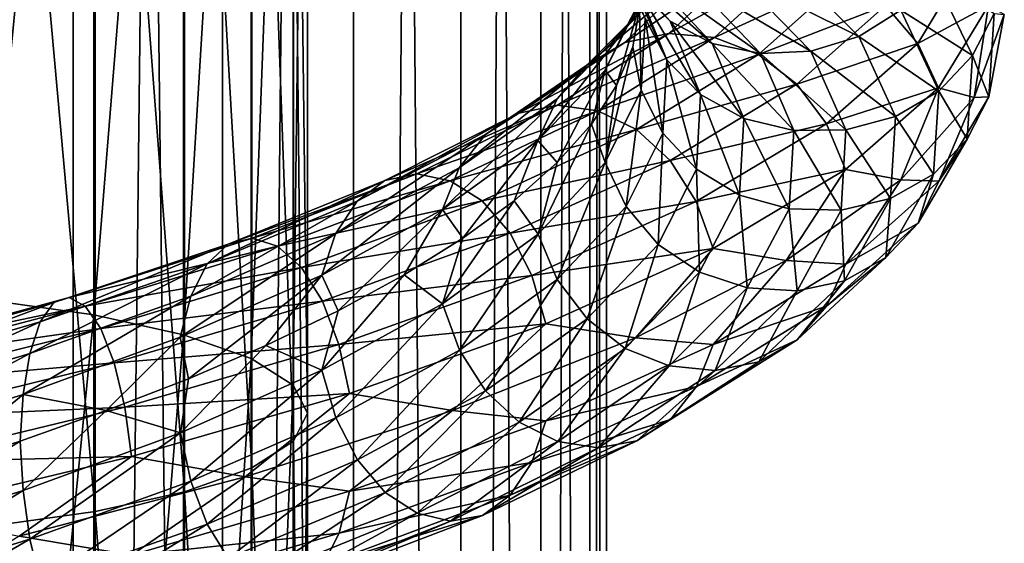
# Model space of a CAD drawing. Header units: metres. Extents: x -40 to 117, y -433 to 89.
# Tile 162 of 256: x 4 to 19, y -240 to -232. Entities that reach past the tile are written whole.
import ezdxf

# ---------------------------------------------------------------- set-up
doc = ezdxf.new("R2010")
doc.units = ezdxf.units.M
doc.layers.add('solid_506114_24501146', color=7, linetype='CONTINUOUS')
doc.layers.add('solid_506114_24501146_02', color=7, linetype='CONTINUOUS')

msp = doc.modelspace()

# ---------------------------------------------------------------- linework, layer by layer
at = {"layer": 'solid_506114_24501146'}
for points in [[(4.974885, -315.52356, 286.359222), (4.974885, -120.728577, 252.011612), (2.536174, -120.600121, 252.740158)], [(2.536174, -315.395081, 287.087769), (4.974885, -315.52356, 286.359222), (2.536174, -120.600121, 252.740158)], [(7.222413, -315.732147, 285.176147), (7.222413, -120.937187, 250.828537), (4.974885, -120.728577, 252.011612)], [(4.974885, -315.52356, 286.359222), (7.222413, -315.732147, 285.176147), (4.974885, -120.728577, 252.011612)], [(9.192389, -316.012909, 283.583984), (9.192389, -121.217926, 249.236389), (7.222413, -120.937187, 250.828537)], [(7.222413, -315.732147, 285.176147), (9.192389, -316.012909, 283.583984), (7.222413, -120.937187, 250.828537)], [(4.974885, -319.694733, 262.703278), (4.974885, -124.899757, 228.355682), (7.222413, -124.691147, 229.538757)], [(7.222413, -319.486115, 263.886383), (4.974885, -319.694733, 262.703278), (7.222413, -124.691147, 229.538757)], [(2.536174, -319.823181, 261.974762), (2.536174, -125.028221, 227.627151), (4.974885, -124.899757, 228.355682)], [(4.974885, -319.694733, 262.703278), (2.536174, -319.823181, 261.974762), (4.974885, -124.899757, 228.355682)], [(5.284738, -219.913803, 983.31427), (3.669097, -236.533478, 979.831055), (3.669097, -219.778183, 982.313049)], [(5.284738, -219.913803, 983.31427), (5.284738, -236.758316, 980.816162), (3.669097, -236.533478, 979.831055)], [(6.634851, -220.09436, 984.647156), (5.284738, -236.758316, 980.816162), (5.284738, -219.913803, 983.31427)], [(6.634851, -220.09436, 984.647156), (6.634851, -237.057632, 982.127502), (5.284738, -236.758316, 980.816162)], [(7.651602, -220.31076, 986.244629), (6.634851, -237.057632, 982.127502), (6.634851, -220.09436, 984.647156)], [(7.651602, -220.31076, 986.244629), (7.651602, -237.416382, 983.69928), (6.634851, -237.057632, 982.127502)], [(5.302645, -221.700104, 996.50061), (6.649134, -239.419464, 992.475098), (6.649134, -221.519058, 995.164246)], [(3.68973, -221.836319, 997.506104), (5.302645, -239.719574, 993.789917), (5.302645, -221.700104, 996.50061)], [(5.302645, -221.700104, 996.50061), (5.302645, -239.719574, 993.789917), (6.649134, -239.419464, 992.475098)], [(3.68973, -221.836319, 997.506104), (3.68973, -239.945389, 994.779236), (5.302645, -239.719574, 993.789917)], [(4.478117, -236.862061, 1003.234497), (4.680272, -236.571762, 1003.918701), (7.304898, -235.693787, 1002.920044)], [(6.989379, -235.99295, 1002.285583), (4.478117, -236.862061, 1003.234497), (7.304898, -235.693787, 1002.920044)], [(4.321015, -237.339539, 1002.654907), (4.478117, -236.862061, 1003.234497), (6.989379, -235.99295, 1002.285583)], [(6.744175, -236.476349, 1001.745667), (4.321015, -237.339539, 1002.654907), (6.989379, -235.99295, 1002.285583)], [(8.714657, -236.162247, 1000.030457), (6.708371, -237.720764, 1001.014587), (6.58562, -237.094864, 1001.338318)], [(8.714657, -236.162247, 1000.030457), (7.875177, -237.219528, 1000.345642), (6.708371, -237.720764, 1001.014587)], [(1.888011, -237.362106, 1004.408936), (1.981976, -237.294312, 1005.180115), (4.913204, -236.49649, 1004.658936)], [(4.680272, -236.571762, 1003.918701), (1.888011, -237.362106, 1004.408936), (4.913204, -236.49649, 1004.658936)], [(4.913204, -236.49649, 1004.658936), (1.981976, -237.294312, 1005.180115), (5.156633, -236.629745, 1005.393738)], [(4.219428, -237.955399, 1002.220642), (4.321015, -237.339539, 1002.654907), (6.744175, -236.476349, 1001.745667)], [(6.58562, -237.094864, 1001.338318), (4.219428, -237.955399, 1002.220642), (6.744175, -236.476349, 1001.745667)], [(1.806463, -237.646362, 1003.69696), (1.888011, -237.362106, 1004.408936), (4.680272, -236.571762, 1003.918701)], [(4.478117, -236.862061, 1003.234497), (1.806463, -237.646362, 1003.69696), (4.680272, -236.571762, 1003.918701)], [(1.981976, -237.294312, 1005.180115), (2.080175, -237.435867, 1005.946472), (5.156633, -236.629745, 1005.393738)], [(5.156633, -236.629745, 1005.393738), (2.080175, -237.435867, 1005.946472), (5.389752, -236.962097, 1006.059875)], [(5.284738, -236.758316, 980.816162), (3.669097, -253.005432, 975.884521), (3.669097, -236.533478, 979.831055)], [(5.284738, -236.758316, 980.816162), (5.284738, -253.317688, 976.84552), (3.669097, -253.005432, 975.884521)], [(6.634851, -237.057632, 982.127502), (5.284738, -253.317688, 976.84552), (5.284738, -236.758316, 980.816162)], [(1.743088, -238.119614, 1003.09491), (1.806463, -237.646362, 1003.69696), (4.478117, -236.862061, 1003.234497)], [(4.321015, -237.339539, 1002.654907), (1.743088, -238.119614, 1003.09491), (4.478117, -236.862061, 1003.234497)], [(2.080175, -237.435867, 1005.946472), (2.174214, -237.776733, 1006.64209), (5.389752, -236.962097, 1006.059875)], [(5.389752, -236.962097, 1006.059875), (2.174214, -237.776733, 1006.64209), (5.59226, -237.481308, 1006.595764)], [(6.58562, -237.094864, 1001.338318), (5.47176, -238.200226, 1001.55957), (4.219428, -237.955399, 1002.220642)], [(6.634851, -237.057632, 982.127502), (6.634851, -253.733368, 978.124878), (5.284738, -253.317688, 976.84552)], [(6.58562, -237.094864, 1001.338318), (6.708371, -237.720764, 1001.014587), (5.47176, -238.200226, 1001.55957)], [(7.651602, -237.416382, 983.69928), (6.634851, -253.733368, 978.124878), (6.634851, -237.057632, 982.127502)], [(1.702108, -238.733322, 1002.644958), (1.743088, -238.119614, 1003.09491), (4.321015, -237.339539, 1002.654907)], [(4.219428, -237.955399, 1002.220642), (1.702108, -238.733322, 1002.644958), (4.321015, -237.339539, 1002.654907)], [(7.651602, -237.416382, 983.69928), (7.651602, -254.231598, 979.658264), (6.634851, -253.733368, 978.124878)], [(2.174214, -237.776733, 1006.64209), (2.255905, -238.304031, 1007.202698), (5.59226, -237.481308, 1006.595764)], [(5.59226, -237.481308, 1006.595764), (2.255905, -238.304031, 1007.202698), (5.749815, -238.145294, 1006.963318)], [(6.586612, -238.535233, 1001.063599), (5.47176, -238.200226, 1001.55957), (6.708371, -237.720764, 1001.014587)], [(4.219428, -237.955399, 1002.220642), (2.831155, -239.091156, 1002.259888), (1.702108, -238.733322, 1002.644958)], [(4.219428, -237.955399, 1002.220642), (4.174865, -238.657532, 1001.976257), (2.831155, -239.091156, 1002.259888)], [(4.219428, -237.955399, 1002.220642), (5.47176, -238.200226, 1001.55957), (4.174865, -238.657532, 1001.976257)], [(2.255905, -238.304031, 1007.202698), (2.319463, -238.975143, 1007.58844), (5.749815, -238.145294, 1006.963318)], [(5.749815, -238.145294, 1006.963318), (2.319463, -238.975143, 1007.58844), (5.851947, -238.891953, 1007.140381)], [(4.220063, -239.401886, 1001.940063), (4.174865, -238.657532, 1001.976257), (5.47176, -238.200226, 1001.55957)], [(6.586612, -238.535233, 1001.063599), (4.220063, -239.401886, 1001.940063), (5.47176, -238.200226, 1001.55957)], [(4.322196, -240.135513, 1002.112488), (4.220063, -239.401886, 1001.940063), (6.586612, -238.535233, 1001.063599)], [(6.746018, -239.260193, 1001.214539), (4.322196, -240.135513, 1002.112488), (6.586612, -238.535233, 1001.063599)], [(1.702364, -240.182739, 1002.359131), (2.831155, -239.091156, 1002.259888), (4.174865, -238.657532, 1001.976257)], [(4.220063, -239.401886, 1001.940063), (1.702364, -240.182739, 1002.359131), (4.174865, -238.657532, 1001.976257)], [(2.319463, -238.975143, 1007.58844), (2.360663, -239.727402, 1007.776001), (5.851947, -238.891953, 1007.140381)], [(5.851947, -238.891953, 1007.140381), (2.360663, -239.727402, 1007.776001), (4.162411, -240.088974, 1007.504272)], [(7.560635, -239.196274, 1006.550537), (4.162411, -240.088974, 1007.504272), (5.852582, -240.372467, 1006.85321)], [(4.47975, -240.795044, 1002.471375), (4.322196, -240.135513, 1002.112488), (6.746018, -239.260193, 1001.214539)], [(6.991928, -239.908218, 1001.538513), (4.47975, -240.795044, 1002.471375), (6.746018, -239.260193, 1001.214539)], [(1.743564, -240.921448, 1002.542175), (1.702364, -240.182739, 1002.359131), (4.220063, -239.401886, 1001.940063)], [(4.322196, -240.135513, 1002.112488), (1.743564, -240.921448, 1002.542175), (4.220063, -239.401886, 1001.940063)], [(5.302645, -239.719574, 993.789917), (6.649134, -257.013397, 988.219666), (6.649134, -239.419464, 992.475098)], [(3.68973, -239.945389, 994.779236), (5.302645, -257.430206, 989.502319), (5.302645, -239.719574, 993.789917)], [(5.302645, -239.719574, 993.789917), (5.302645, -257.430206, 989.502319), (6.649134, -257.013397, 988.219666)], [(4.682258, -241.320007, 1002.997498), (4.47975, -240.795044, 1002.471375), (6.991928, -239.908218, 1001.538513)], [(7.307999, -240.419601, 1002.018433), (4.682258, -241.320007, 1002.997498), (6.991928, -239.908218, 1001.538513)], [(4.162411, -240.088974, 1007.504272), (2.360919, -241.212311, 1007.483093), (5.852582, -240.372467, 1006.85321)], [(3.68973, -239.945389, 994.779236), (3.68973, -257.743774, 990.467407), (5.302645, -257.430206, 989.502319)], [(1.807122, -241.587952, 1002.919312), (1.743564, -240.921448, 1002.542175), (4.322196, -240.135513, 1002.112488)], [(4.47975, -240.795044, 1002.471375), (1.807122, -241.587952, 1002.919312), (4.322196, -240.135513, 1002.112488)]]:
    msp.add_3dface(points, dxfattribs=at)
at = {"layer": 'solid_506114_24501146_02'}
for points in [[(10.809105, -316.35498, 281.643951), (10.809105, -121.560013, 247.296341), (9.192389, -121.217926, 249.236389)], [(9.192389, -316.012909, 283.583984), (10.809105, -316.35498, 281.643951), (9.192389, -121.217926, 249.236389)], [(12.010434, -316.74527, 279.430573), (12.010434, -121.950287, 245.082962), (10.809105, -121.560013, 247.296341)], [(10.809105, -316.35498, 281.643951), (12.010434, -316.74527, 279.430573), (10.809105, -121.560013, 247.296341)], [(12.750209, -317.168732, 277.0289), (12.750209, -122.373764, 242.68129), (12.010434, -121.950287, 245.082962)], [(12.010434, -316.74527, 279.430573), (12.750209, -317.168732, 277.0289), (12.010434, -121.950287, 245.082962)], [(13, -317.609131, 274.53125), (13, -122.814171, 240.183655), (12.750209, -122.373764, 242.68129)], [(12.750209, -317.168732, 277.0289), (13, -317.609131, 274.53125), (12.750209, -122.373764, 242.68129)], [(12.750209, -318.04953, 272.03363), (12.750209, -123.25457, 237.686005), (13, -122.814171, 240.183655)], [(13, -317.609131, 274.53125), (12.750209, -318.04953, 272.03363), (13, -122.814171, 240.183655)], [(12.010434, -318.473022, 269.631958), (12.010434, -123.678047, 235.284348), (12.750209, -123.25457, 237.686005)], [(12.750209, -318.04953, 272.03363), (12.010434, -318.473022, 269.631958), (12.750209, -123.25457, 237.686005)], [(10.809105, -318.863312, 267.418579), (10.809105, -124.068329, 233.070969), (12.010434, -123.678047, 235.284348)], [(12.010434, -318.473022, 269.631958), (10.809105, -318.863312, 267.418579), (12.010434, -123.678047, 235.284348)], [(9.192389, -319.205383, 265.478516), (9.192389, -124.410408, 231.13092), (10.809105, -124.068329, 233.070969)], [(10.809105, -318.863312, 267.418579), (9.192389, -319.205383, 265.478516), (10.809105, -124.068329, 233.070969)], [(7.222413, -319.486115, 263.886383), (7.222413, -124.691147, 229.538757), (9.192389, -124.410408, 231.13092)], [(9.192389, -319.205383, 265.478516), (7.222413, -319.486115, 263.886383), (9.192389, -124.410408, 231.13092)], [(8.283906, -220.552139, 988.02655), (7.651602, -237.416382, 983.69928), (7.651602, -220.31076, 986.244629)], [(8.283906, -220.552139, 988.02655), (8.283906, -237.816544, 985.452454), (7.651602, -237.416382, 983.69928)], [(8.499992, -220.806381, 989.903259), (8.283906, -237.816544, 985.452454), (8.283906, -220.552139, 988.02655)], [(8.499992, -220.806381, 989.903259), (8.499992, -238.238007, 987.29895), (8.283906, -237.816544, 985.452454)], [(8.289004, -221.060684, 991.780579), (8.499992, -238.238007, 987.29895), (8.499992, -220.806381, 989.903259)], [(7.661542, -221.302292, 993.564087), (8.289004, -238.659576, 989.145996), (8.289004, -221.060684, 991.780579)], [(8.289004, -221.060684, 991.780579), (8.289004, -238.659576, 989.145996), (8.499992, -238.238007, 987.29895)], [(6.649134, -221.519058, 995.164246), (7.661542, -239.06012, 990.900757), (7.661542, -221.302292, 993.564087)], [(7.661542, -221.302292, 993.564087), (7.661542, -239.06012, 990.900757), (8.289004, -238.659576, 989.145996)], [(6.649134, -221.519058, 995.164246), (6.649134, -239.419464, 992.475098), (7.661542, -239.06012, 990.900757)], [(13.959297, -232.340714, 986.282898), (13.468342, -231.84343, 986.504883), (12.544715, -230.802826, 984.172791)], [(13.002002, -231.278687, 983.864624), (13.959297, -232.340714, 986.282898), (12.544715, -230.802826, 984.172791)], [(13.2916, -232.445389, 994.34729), (13.774855, -231.927917, 994.59082), (14.349979, -230.844299, 992.058289)], [(13.846548, -231.371033, 991.910156), (13.2916, -232.445389, 994.34729), (14.349979, -230.844299, 992.058289)], [(14.590329, -232.678757, 986.049988), (13.959297, -232.340714, 986.282898), (13.002002, -231.278687, 983.864624)], [(13.589759, -231.592422, 983.519409), (14.590329, -232.678757, 986.049988), (13.002002, -231.278687, 983.864624)], [(13.909838, -232.922104, 988.959534), (13.581153, -232.296082, 989.09491), (13.150089, -231.235703, 986.697449)], [(13.468342, -231.84343, 986.504883), (13.909838, -232.922104, 988.959534), (13.150089, -231.235703, 986.697449)], [(12.979116, -233.076141, 994.137329), (13.2916, -232.445389, 994.34729), (13.846548, -231.371033, 991.910156)], [(13.521017, -232.004532, 991.763489), (12.979116, -233.076141, 994.137329), (13.846548, -231.371033, 991.910156)], [(13.276912, -232.663315, 997.336853), (13.93769, -232.525833, 997.723389), (15.113196, -231.416962, 995.106445)], [(14.396688, -231.574646, 994.850037), (13.276912, -232.663315, 997.336853), (15.113196, -231.416962, 995.106445)], [(15.113196, -231.416962, 995.106445), (13.93769, -232.525833, 997.723389), (15.861994, -231.454971, 995.340637)], [(13.93769, -232.525833, 997.723389), (14.628246, -232.587463, 998.092529), (15.861994, -231.454971, 995.340637)], [(15.861994, -231.454971, 995.340637), (14.628246, -232.587463, 998.092529), (16.579075, -231.686005, 995.532532)], [(15.648949, -231.415466, 982.534851), (16.80113, -232.570786, 985.465942), (14.972889, -231.656021, 982.825684)], [(17.431063, -232.172775, 985.365479), (16.80113, -232.570786, 985.465942), (15.648949, -231.415466, 982.534851)], [(17.201998, -232.104691, 995.662292), (17.686642, -232.675812, 995.720703), (18.425091, -231.455185, 992.442139)], [(18.425091, -231.455185, 992.442139), (17.686642, -232.675812, 995.720703), (18.752369, -232.102707, 992.370972)], [(12.703445, -233.001404, 996.963562), (13.276912, -232.663315, 997.336853), (14.396688, -231.574646, 994.850037)], [(13.774855, -231.927917, 994.59082), (12.703445, -233.001404, 996.963562), (14.396688, -231.574646, 994.850037)], [(15.316748, -232.828613, 985.824524), (14.590329, -232.678757, 986.049988), (13.589759, -231.592422, 983.519409)], [(14.266361, -231.717041, 983.163452), (15.316748, -232.828613, 985.824524), (13.589759, -231.592422, 983.519409)], [(17.920609, -231.631241, 985.32782), (18.508051, -232.857819, 988.63092), (17.431063, -232.172775, 985.365479)], [(18.83498, -232.223923, 988.719177), (18.508051, -232.857819, 988.63092), (17.920609, -231.631241, 985.32782)], [(14.972889, -231.656021, 982.825684), (16.075294, -232.791397, 985.624207), (14.266361, -231.717041, 983.163452)], [(16.075294, -232.791397, 985.624207), (15.316748, -232.828613, 985.824524), (14.266361, -231.717041, 983.163452)], [(14.628246, -232.587463, 998.092529), (15.289554, -232.843887, 998.412476), (16.579075, -231.686005, 995.532532)], [(16.80113, -232.570786, 985.465942), (16.075294, -232.791397, 985.624207), (14.972889, -231.656021, 982.825684)], [(16.579075, -231.686005, 995.532532), (15.289554, -232.843887, 998.412476), (17.201998, -232.104691, 995.662292)], [(12.257778, -233.509537, 996.630127), (12.703445, -233.001404, 996.963562), (13.774855, -231.927917, 994.59082)], [(13.2916, -232.445389, 994.34729), (12.257778, -233.509537, 996.630127), (13.774855, -231.927917, 994.59082)], [(14.416886, -233.442551, 988.828125), (13.909838, -232.922104, 988.959534), (13.468342, -231.84343, 986.504883)], [(13.959297, -232.340714, 986.282898), (14.416886, -233.442551, 988.828125), (13.468342, -231.84343, 986.504883)], [(13.521017, -232.004532, 991.763489), (13.154031, -233.308655, 993.002563), (12.979116, -233.076141, 994.137329)], [(13.521017, -232.004532, 991.763489), (13.395922, -232.724106, 991.715454), (13.154031, -233.308655, 993.002563)], [(13.521017, -232.004532, 991.763489), (13.496579, -232.139481, 990.405823), (13.395922, -232.724106, 991.715454)], [(13.523053, -233.378479, 991.522705), (13.395922, -232.724106, 991.715454), (13.496579, -232.139481, 990.405823)], [(13.581153, -232.296082, 989.09491), (13.523053, -233.378479, 991.522705), (13.496579, -232.139481, 990.405823)], [(15.289554, -232.843887, 998.412476), (15.864024, -233.28804, 998.652222), (17.201998, -232.104691, 995.662292)], [(17.201998, -232.104691, 995.662292), (15.864024, -233.28804, 998.652222), (17.686642, -232.675812, 995.720703)], [(17.431063, -232.172775, 985.365479), (18.002457, -233.391739, 988.572021), (16.80113, -232.570786, 985.465942)], [(18.508051, -232.857819, 988.63092), (18.002457, -233.391739, 988.572021), (17.431063, -232.172775, 985.365479)], [(17.686642, -232.675812, 995.720703), (18.000803, -233.344513, 995.70575), (18.752369, -232.102707, 992.370972)], [(18.752369, -232.102707, 992.370972), (18.000803, -233.344513, 995.70575), (18.537165, -233.486664, 994.119324)], [(18.83498, -232.223923, 988.719177), (18.754404, -233.480835, 992.129517), (18.508051, -232.857819, 988.63092)], [(18.752369, -232.102707, 992.370972), (18.537165, -233.486664, 994.119324), (18.98896, -232.238892, 990.737183)], [(18.98896, -232.238892, 990.737183), (18.754404, -233.480835, 992.129517), (18.83498, -232.223923, 988.719177)], [(13.850332, -234.023407, 991.445251), (13.523053, -233.378479, 991.522705), (13.581153, -232.296082, 989.09491)], [(13.909838, -232.922104, 988.959534), (13.850332, -234.023407, 991.445251), (13.581153, -232.296082, 989.09491)], [(15.068604, -233.806976, 988.713257), (14.416886, -233.442551, 988.828125), (13.959297, -232.340714, 986.282898)], [(14.590329, -232.678757, 986.049988), (15.068604, -233.806976, 988.713257), (13.959297, -232.340714, 986.282898)], [(18.98896, -232.238892, 990.737183), (18.537165, -233.486664, 994.119324), (18.754404, -233.480835, 992.129517)], [(11.682131, -233.724197, 999.565063), (12.263538, -233.60582, 1000.06897), (13.93769, -232.525833, 997.723389)], [(13.276912, -232.663315, 997.336853), (11.682131, -233.724197, 999.565063), (13.93769, -232.525833, 997.723389)], [(11.9696, -234.137268, 996.360535), (12.257778, -233.509537, 996.630127), (13.2916, -232.445389, 994.34729)], [(12.979116, -233.076141, 994.137329), (11.9696, -234.137268, 996.360535), (13.2916, -232.445389, 994.34729)], [(13.93769, -232.525833, 997.723389), (12.263538, -233.60582, 1000.06897), (14.628246, -232.587463, 998.092529)], [(11.177547, -234.047806, 999.088867), (11.682131, -233.724197, 999.565063), (13.276912, -232.663315, 997.336853)], [(12.703445, -233.001404, 996.963562), (11.177547, -234.047806, 999.088867), (13.276912, -232.663315, 997.336853)], [(12.263538, -233.60582, 1000.06897), (12.871147, -233.689651, 1000.559692), (14.628246, -232.587463, 998.092529)], [(14.628246, -232.587463, 998.092529), (12.871147, -233.689651, 1000.559692), (15.289554, -232.843887, 998.412476)], [(15.818834, -233.984299, 988.625061), (15.068604, -233.806976, 988.713257), (14.590329, -232.678757, 986.049988)], [(15.316748, -232.828613, 985.824524), (15.818834, -233.984299, 988.625061), (14.590329, -232.678757, 986.049988)], [(15.864024, -233.28804, 998.652222), (16.310972, -233.882965, 998.794678), (17.686642, -232.675812, 995.720703)], [(16.80113, -232.570786, 985.465942), (17.351875, -233.774399, 988.550232), (16.075294, -232.791397, 985.624207)], [(17.686642, -232.675812, 995.720703), (16.310972, -233.882965, 998.794678), (18.000803, -233.344513, 995.70575)], [(18.002457, -233.391739, 988.572021), (17.351875, -233.774399, 988.550232), (16.80113, -232.570786, 985.465942)], [(12.981071, -234.466537, 993.889404), (13.154031, -233.308655, 993.002563), (13.395922, -232.724106, 991.715454)], [(13.523053, -233.378479, 991.522705), (12.981071, -234.466537, 993.889404), (13.395922, -232.724106, 991.715454)], [(16.075294, -232.791397, 985.624207), (16.602247, -233.973083, 988.569153), (15.316748, -232.828613, 985.824524)], [(17.351875, -233.774399, 988.550232), (16.602247, -233.973083, 988.569153), (16.075294, -232.791397, 985.624207)], [(12.871147, -233.689651, 1000.559692), (13.45302, -233.969818, 1000.994995), (15.289554, -232.843887, 998.412476)], [(15.289554, -232.843887, 998.412476), (13.45302, -233.969818, 1000.994995), (15.864024, -233.28804, 998.652222)], [(14.355211, -234.567963, 991.40564), (13.850332, -234.023407, 991.445251), (13.909838, -232.922104, 988.959534)], [(14.416886, -233.442551, 988.828125), (14.355211, -234.567963, 991.40564), (13.909838, -232.922104, 988.959534)], [(16.602247, -233.973083, 988.569153), (15.818834, -233.984299, 988.625061), (15.316748, -232.828613, 985.824524)], [(18.508051, -232.857819, 988.63092), (18.428873, -234.114655, 991.976074), (18.002457, -233.391739, 988.572021)], [(18.754404, -233.480835, 992.129517), (18.428873, -234.114655, 991.976074), (18.508051, -232.857819, 988.63092)], [(10.785412, -234.54689, 998.674255), (11.177547, -234.047806, 999.088867), (12.703445, -233.001404, 996.963562)], [(12.257778, -233.509537, 996.630127), (10.785412, -234.54689, 998.674255), (12.703445, -233.001404, 996.963562)], [(12.979116, -233.076141, 994.137329), (12.25689, -234.469193, 995.457825), (11.9696, -234.137268, 996.360535)], [(12.979116, -233.076141, 994.137329), (12.773496, -233.890579, 994.253174), (12.25689, -234.469193, 995.457825)], [(12.979116, -233.076141, 994.137329), (13.154031, -233.308655, 993.002563), (12.773496, -233.890579, 994.253174)], [(12.981071, -234.466537, 993.889404), (12.773496, -233.890579, 994.253174), (13.154031, -233.308655, 993.002563)], [(13.295233, -235.130341, 993.86853), (12.981071, -234.466537, 993.889404), (13.523053, -233.378479, 991.522705)], [(13.850332, -234.023407, 991.445251), (13.295233, -235.130341, 993.86853), (13.523053, -233.378479, 991.522705)], [(13.45302, -233.969818, 1000.994995), (13.958487, -234.437668, 1001.333618), (15.864024, -233.28804, 998.652222)], [(15.864024, -233.28804, 998.652222), (13.958487, -234.437668, 1001.333618), (16.310972, -233.882965, 998.794678)], [(16.310972, -233.882965, 998.794678), (16.6007, -234.571976, 998.832336), (18.000803, -233.344513, 995.70575)], [(18.000803, -233.344513, 995.70575), (16.6007, -234.571976, 998.832336), (17.431339, -234.72728, 997.342773)], [(18.002457, -233.391739, 988.572021), (17.925442, -234.640228, 991.819336), (17.351875, -233.774399, 988.550232)], [(18.000803, -233.344513, 995.70575), (17.431339, -234.72728, 997.342773), (18.537165, -233.486664, 994.119324)], [(18.428873, -234.114655, 991.976074), (17.925442, -234.640228, 991.819336), (18.002457, -233.391739, 988.572021)], [(10.531848, -235.171494, 998.350647), (10.785412, -234.54689, 998.674255), (12.257778, -233.509537, 996.630127)], [(11.9696, -234.137268, 996.360535), (10.531848, -235.171494, 998.350647), (12.257778, -233.509537, 996.630127)], [(15.004141, -234.959915, 991.410339), (14.355211, -234.567963, 991.40564), (14.416886, -233.442551, 988.828125)], [(15.068604, -233.806976, 988.713257), (15.004141, -234.959915, 991.410339), (14.416886, -233.442551, 988.828125)], [(18.537165, -233.486664, 994.119324), (17.431339, -234.72728, 997.342773), (18.002758, -234.745773, 995.455933)], [(18.754404, -233.480835, 992.129517), (18.002758, -234.745773, 995.455933), (18.428873, -234.114655, 991.976074)], [(18.537165, -233.486664, 994.119324), (18.002758, -234.745773, 995.455933), (18.754404, -233.480835, 992.129517)], [(9.666467, -234.739609, 1001.448975), (10.147556, -234.638443, 1002.053223), (12.263538, -233.60582, 1000.06897)], [(11.682131, -233.724197, 999.565063), (9.666467, -234.739609, 1001.448975), (12.263538, -233.60582, 1000.06897)], [(12.263538, -233.60582, 1000.06897), (10.147556, -234.638443, 1002.053223), (12.871147, -233.689651, 1000.559692)], [(10.147556, -234.638443, 1002.053223), (10.650327, -234.742142, 1002.647644), (12.871147, -233.689651, 1000.559692)], [(12.871147, -233.689651, 1000.559692), (10.650327, -234.742142, 1002.647644), (13.45302, -233.969818, 1000.994995)], [(9.248945, -235.050049, 1000.884766), (9.666467, -234.739609, 1001.448975), (11.682131, -233.724197, 999.565063)], [(11.177547, -234.047806, 999.088867), (9.248945, -235.050049, 1000.884766), (11.682131, -233.724197, 999.565063)], [(15.751163, -235.165985, 991.46106), (15.004141, -234.959915, 991.410339), (15.068604, -233.806976, 988.713257)], [(15.818834, -233.984299, 988.625061), (15.751163, -235.165985, 991.46106), (15.068604, -233.806976, 988.713257)], [(17.351875, -233.774399, 988.550232), (17.277645, -235.006531, 991.673645), (16.602247, -233.973083, 988.569153)], [(17.925442, -234.640228, 991.819336), (17.277645, -235.006531, 991.673645), (17.351875, -233.774399, 988.550232)], [(10.650327, -234.742142, 1002.647644), (11.131803, -235.043442, 1003.181274), (13.45302, -233.969818, 1000.994995)], [(13.45302, -233.969818, 1000.994995), (11.131803, -235.043442, 1003.181274), (13.958487, -234.437668, 1001.333618)], [(11.971401, -235.543091, 996.105591), (12.25689, -234.469193, 995.457825), (12.773496, -233.890579, 994.253174)], [(12.981071, -234.466537, 993.889404), (11.971401, -235.543091, 996.105591), (12.773496, -233.890579, 994.253174)], [(13.958487, -234.437668, 1001.333618), (14.351749, -235.054626, 1001.551575), (16.310972, -233.882965, 998.794678)], [(16.310972, -233.882965, 998.794678), (14.351749, -235.054626, 1001.551575), (16.6007, -234.571976, 998.832336)], [(16.531223, -235.182083, 991.551392), (15.751163, -235.165985, 991.46106), (15.818834, -233.984299, 988.625061)], [(16.602247, -233.973083, 988.569153), (16.531223, -235.182083, 991.551392), (15.818834, -233.984299, 988.625061)], [(17.277645, -235.006531, 991.673645), (16.531223, -235.182083, 991.551392), (16.602247, -233.973083, 988.569153)], [(8.92447, -235.540787, 1000.400513), (9.248945, -235.050049, 1000.884766), (11.177547, -234.047806, 999.088867)], [(10.785412, -234.54689, 998.674255), (8.92447, -235.540787, 1000.400513), (11.177547, -234.047806, 999.088867)], [(11.9696, -234.137268, 996.360535), (10.839107, -235.607422, 997.679932), (10.531848, -235.171494, 998.350647)], [(11.9696, -234.137268, 996.360535), (11.609438, -235.042801, 996.605286), (10.839107, -235.607422, 997.679932)], [(11.9696, -234.137268, 996.360535), (12.25689, -234.469193, 995.457825), (11.609438, -235.042801, 996.605286)], [(13.779877, -235.699051, 993.918396), (13.295233, -235.130341, 993.86853), (13.850332, -234.023407, 991.445251)], [(14.355211, -234.567963, 991.40564), (13.779877, -235.699051, 993.918396), (13.850332, -234.023407, 991.445251)], [(18.428873, -234.114655, 991.976074), (17.690273, -235.379089, 995.23877), (17.925442, -234.640228, 991.819336)], [(18.002758, -234.745773, 995.455933), (17.690273, -235.379089, 995.23877), (18.428873, -234.114655, 991.976074)], [(11.131803, -235.043442, 1003.181274), (11.550055, -235.532242, 1003.604187), (13.958487, -234.437668, 1001.333618)], [(13.958487, -234.437668, 1001.333618), (11.550055, -235.532242, 1003.604187), (14.351749, -235.054626, 1001.551575)], [(8.714657, -236.162247, 1000.030457), (8.92447, -235.540787, 1000.400513), (10.785412, -234.54689, 998.674255)], [(10.531848, -235.171494, 998.350647), (8.714657, -236.162247, 1000.030457), (10.785412, -234.54689, 998.674255)], [(11.971401, -235.543091, 996.105591), (11.609438, -235.042801, 996.605286), (12.25689, -234.469193, 995.457825)], [(12.261128, -236.225006, 996.137634), (11.971401, -235.543091, 996.105591), (12.981071, -234.466537, 993.889404)], [(13.295233, -235.130341, 993.86853), (12.261128, -236.225006, 996.137634), (12.981071, -234.466537, 993.889404)], [(14.402799, -236.118668, 994.039795), (13.779877, -235.699051, 993.918396), (14.355211, -234.567963, 991.40564)], [(14.351749, -235.054626, 1001.551575), (14.606675, -235.762253, 1001.636353), (16.6007, -234.571976, 998.832336)], [(15.004141, -234.959915, 991.410339), (14.402799, -236.118668, 994.039795), (14.355211, -234.567963, 991.40564)], [(16.6007, -234.571976, 998.832336), (14.606675, -235.762253, 1001.636353), (15.706629, -235.943375, 1000.305298)], [(16.6007, -234.571976, 998.832336), (15.706629, -235.943375, 1000.305298), (17.431339, -234.72728, 997.342773)], [(6.989379, -235.99295, 1002.285583), (7.304898, -235.693787, 1002.920044), (9.666467, -234.739609, 1001.448975)], [(9.248945, -235.050049, 1000.884766), (6.989379, -235.99295, 1002.285583), (9.666467, -234.739609, 1001.448975)], [(7.304898, -235.693787, 1002.920044), (7.668456, -235.607224, 1003.604004), (10.147556, -234.638443, 1002.053223)], [(9.666467, -234.739609, 1001.448975), (7.304898, -235.693787, 1002.920044), (10.147556, -234.638443, 1002.053223)], [(10.147556, -234.638443, 1002.053223), (7.668456, -235.607224, 1003.604004), (10.650327, -234.742142, 1002.647644)], [(7.668456, -235.607224, 1003.604004), (8.048396, -235.727661, 1004.280884), (10.650327, -234.742142, 1002.647644)], [(10.650327, -234.742142, 1002.647644), (8.048396, -235.727661, 1004.280884), (11.131803, -235.043442, 1003.181274)], [(17.431339, -234.72728, 997.342773), (15.706629, -235.943375, 1000.305298), (16.602501, -235.994888, 998.57428)], [(17.431339, -234.72728, 997.342773), (16.602501, -235.994888, 998.57428), (18.002758, -234.745773, 995.455933)], [(18.002758, -234.745773, 995.455933), (16.602501, -235.994888, 998.57428), (17.690273, -235.379089, 995.23877)], [(17.925442, -234.640228, 991.819336), (17.20702, -235.895874, 994.986328), (17.277645, -235.006531, 991.673645)], [(17.690273, -235.379089, 995.23877), (17.20702, -235.895874, 994.986328), (17.925442, -234.640228, 991.819336)], [(6.744175, -236.476349, 1001.745667), (6.989379, -235.99295, 1002.285583), (9.248945, -235.050049, 1000.884766)], [(8.92447, -235.540787, 1000.400513), (6.744175, -236.476349, 1001.745667), (9.248945, -235.050049, 1000.884766)], [(8.048396, -235.727661, 1004.280884), (8.412245, -236.046616, 1004.892456), (11.131803, -235.043442, 1003.181274)], [(11.131803, -235.043442, 1003.181274), (8.412245, -236.046616, 1004.892456), (11.550055, -235.532242, 1003.604187)], [(10.533434, -236.591125, 998.088806), (10.839107, -235.607422, 997.679932), (11.609438, -235.042801, 996.605286)], [(11.971401, -235.543091, 996.105591), (10.533434, -236.591125, 998.088806), (11.609438, -235.042801, 996.605286)], [(15.119881, -236.353729, 994.226196), (14.402799, -236.118668, 994.039795), (15.004141, -234.959915, 991.410339)], [(15.751163, -235.165985, 991.46106), (15.119881, -236.353729, 994.226196), (15.004141, -234.959915, 991.410339)], [(17.277645, -235.006531, 991.673645), (16.585184, -236.245407, 994.719604), (16.531223, -235.182083, 991.551392)], [(17.20702, -235.895874, 994.986328), (16.585184, -236.245407, 994.719604), (17.277645, -235.006531, 991.673645)], [(10.531848, -235.171494, 998.350647), (8.962987, -236.697433, 999.55896), (8.714657, -236.162247, 1000.030457)], [(10.531848, -235.171494, 998.350647), (9.955072, -236.159058, 998.666809), (8.962987, -236.697433, 999.55896)], [(10.531848, -235.171494, 998.350647), (10.839107, -235.607422, 997.679932), (9.955072, -236.159058, 998.666809)], [(11.550055, -235.532242, 1003.604187), (11.875463, -236.168549, 1003.886292), (14.351749, -235.054626, 1001.551575)], [(14.351749, -235.054626, 1001.551575), (11.875463, -236.168549, 1003.886292), (14.606675, -235.762253, 1001.636353)], [(12.708077, -236.817001, 996.271484), (12.261128, -236.225006, 996.137634), (13.295233, -235.130341, 993.86853)], [(13.779877, -235.699051, 993.918396), (12.708077, -236.817001, 996.271484), (13.295233, -235.130341, 993.86853)], [(15.868678, -236.397461, 994.459412), (15.119881, -236.353729, 994.226196), (15.751163, -235.165985, 991.46106)], [(16.531223, -235.182083, 991.551392), (15.868678, -236.397461, 994.459412), (15.751163, -235.165985, 991.46106)], [(16.585184, -236.245407, 994.719604), (15.868678, -236.397461, 994.459412), (16.531223, -235.182083, 991.551392)], [(17.690273, -235.379089, 995.23877), (16.314323, -236.627319, 998.296997), (17.20702, -235.895874, 994.986328)], [(16.602501, -235.994888, 998.57428), (16.314323, -236.627319, 998.296997), (17.690273, -235.379089, 995.23877)], [(4.680272, -236.571762, 1003.918701), (4.913204, -236.49649, 1004.658936), (7.668456, -235.607224, 1003.604004)], [(7.304898, -235.693787, 1002.920044), (4.680272, -236.571762, 1003.918701), (7.668456, -235.607224, 1003.604004)], [(7.668456, -235.607224, 1003.604004), (4.913204, -236.49649, 1004.658936), (8.048396, -235.727661, 1004.280884)], [(6.58562, -237.094864, 1001.338318), (6.744175, -236.476349, 1001.745667), (8.92447, -235.540787, 1000.400513)], [(8.714657, -236.162247, 1000.030457), (6.58562, -237.094864, 1001.338318), (8.92447, -235.540787, 1000.400513)], [(8.412245, -236.046616, 1004.892456), (8.728315, -236.552795, 1005.381897), (11.550055, -235.532242, 1003.604187)], [(11.550055, -235.532242, 1003.604187), (8.728315, -236.552795, 1005.381897), (11.875463, -236.168549, 1003.886292)], [(10.533434, -236.591125, 998.088806), (9.955072, -236.159058, 998.666809), (10.839107, -235.607422, 997.679932)], [(10.78836, -237.289703, 998.168274), (10.533434, -236.591125, 998.088806), (11.971401, -235.543091, 996.105591)], [(12.261128, -236.225006, 996.137634), (10.78836, -237.289703, 998.168274), (11.971401, -235.543091, 996.105591)], [(4.913204, -236.49649, 1004.658936), (5.156633, -236.629745, 1005.393738), (8.048396, -235.727661, 1004.280884)], [(8.048396, -235.727661, 1004.280884), (5.156633, -236.629745, 1005.393738), (8.412245, -236.046616, 1004.892456)], [(11.875463, -236.168549, 1003.886292), (12.086403, -236.89241, 1004.010925), (14.606675, -235.762253, 1001.636353)], [(14.606675, -235.762253, 1001.636353), (12.086403, -236.89241, 1004.010925), (13.437961, -237.103485, 1002.87793)], [(13.282547, -237.263397, 996.502502), (12.708077, -236.817001, 996.271484), (13.779877, -235.699051, 993.918396)], [(14.402799, -236.118668, 994.039795), (13.282547, -237.263397, 996.502502), (13.779877, -235.699051, 993.918396)], [(14.606675, -235.762253, 1001.636353), (13.437961, -237.103485, 1002.87793), (15.706629, -235.943375, 1000.305298)], [(17.20702, -235.895874, 994.986328), (15.868656, -237.135239, 997.954468), (16.585184, -236.245407, 994.719604)], [(16.314323, -236.627319, 998.296997), (15.868656, -237.135239, 997.954468), (17.20702, -235.895874, 994.986328)], [(5.156633, -236.629745, 1005.393738), (5.389752, -236.962097, 1006.059875), (8.412245, -236.046616, 1004.892456)], [(8.412245, -236.046616, 1004.892456), (5.389752, -236.962097, 1006.059875), (8.728315, -236.552795, 1005.381897)], [(15.706629, -235.943375, 1000.305298), (13.437961, -237.103485, 1002.87793), (14.608261, -237.204605, 1001.370361)], [(15.706629, -235.943375, 1000.305298), (14.608261, -237.204605, 1001.370361), (16.602501, -235.994888, 998.57428)], [(16.602501, -235.994888, 998.57428), (14.608261, -237.204605, 1001.370361), (16.314323, -236.627319, 998.296997)], [(8.714657, -236.162247, 1000.030457), (8.962987, -236.697433, 999.55896), (7.875177, -237.219528, 1000.345642)], [(8.715969, -237.593536, 999.762024), (8.962987, -236.697433, 999.55896), (9.955072, -236.159058, 998.666809)], [(10.533434, -236.591125, 998.088806), (8.715969, -237.593536, 999.762024), (9.955072, -236.159058, 998.666809)], [(8.728315, -236.552795, 1005.381897), (8.974225, -237.205017, 1005.714539), (11.875463, -236.168549, 1003.886292)], [(11.875463, -236.168549, 1003.886292), (8.974225, -237.205017, 1005.714539), (12.086403, -236.89241, 1004.010925)], [(11.181623, -237.903229, 998.377625), (10.78836, -237.289703, 998.168274), (12.261128, -236.225006, 996.137634)], [(12.708077, -236.817001, 996.271484), (11.181623, -237.903229, 998.377625), (12.261128, -236.225006, 996.137634)], [(13.943854, -237.526581, 996.816467), (13.282547, -237.263397, 996.502502), (14.402799, -236.118668, 994.039795)], [(15.119881, -236.353729, 994.226196), (13.943854, -237.526581, 996.816467), (14.402799, -236.118668, 994.039795)], [(14.634411, -237.597229, 997.18396), (13.943854, -237.526581, 996.816467), (15.119881, -236.353729, 994.226196)], [(15.868678, -236.397461, 994.459412), (14.634411, -237.597229, 997.18396), (15.119881, -236.353729, 994.226196)], [(16.585184, -236.245407, 994.719604), (15.295188, -237.468185, 997.573792), (15.868678, -236.397461, 994.459412)], [(15.868656, -237.135239, 997.954468), (15.295188, -237.468185, 997.573792), (16.585184, -236.245407, 994.719604)], [(15.295188, -237.468185, 997.573792), (14.634411, -237.597229, 997.18396), (15.868678, -236.397461, 994.459412)], [(5.389752, -236.962097, 1006.059875), (5.59226, -237.481308, 1006.595764), (8.728315, -236.552795, 1005.381897)], [(8.728315, -236.552795, 1005.381897), (5.59226, -237.481308, 1006.595764), (8.974225, -237.205017, 1005.714539)], [(8.926909, -238.306656, 999.881592), (8.715969, -237.593536, 999.762024), (10.533434, -236.591125, 998.088806)], [(10.78836, -237.289703, 998.168274), (8.926909, -238.306656, 999.881592), (10.533434, -236.591125, 998.088806)], [(16.314323, -236.627319, 998.296997), (14.354696, -237.8358, 1001.038574), (15.868656, -237.135239, 997.954468)], [(14.608261, -237.204605, 1001.370361), (14.354696, -237.8358, 1001.038574), (16.314323, -236.627319, 998.296997)], [(8.715969, -237.593536, 999.762024), (7.875177, -237.219528, 1000.345642), (8.962987, -236.697433, 999.55896)], [(11.687089, -238.374481, 998.707214), (11.181623, -237.903229, 998.377625), (12.708077, -236.817001, 996.271484)], [(13.282547, -237.263397, 996.502502), (11.687089, -238.374481, 998.707214), (12.708077, -236.817001, 996.271484)], [(8.974225, -237.205017, 1005.714539), (9.133632, -237.942078, 1005.8703), (12.086403, -236.89241, 1004.010925)], [(12.086403, -236.89241, 1004.010925), (9.133632, -237.942078, 1005.8703), (10.682004, -238.197723, 1004.992493)], [(12.086403, -236.89241, 1004.010925), (10.682004, -238.197723, 1004.992493), (13.437961, -237.103485, 1002.87793)], [(13.437961, -237.103485, 1002.87793), (10.682004, -238.197723, 1004.992493), (12.087715, -238.351227, 1003.737305)], [(13.437961, -237.103485, 1002.87793), (12.087715, -238.351227, 1003.737305), (14.608261, -237.204605, 1001.370361)], [(5.59226, -237.481308, 1006.595764), (5.749815, -238.145294, 1006.963318), (8.974225, -237.205017, 1005.714539)], [(8.974225, -237.205017, 1005.714539), (5.749815, -238.145294, 1006.963318), (9.133632, -237.942078, 1005.8703)], [(6.586612, -238.535233, 1001.063599), (6.708371, -237.720764, 1001.014587), (7.875177, -237.219528, 1000.345642)], [(8.715969, -237.593536, 999.762024), (6.586612, -238.535233, 1001.063599), (7.875177, -237.219528, 1000.345642)], [(12.268962, -238.663895, 999.135925), (11.687089, -238.374481, 998.707214), (13.282547, -237.263397, 996.502502)], [(14.608261, -237.204605, 1001.370361), (12.087715, -238.351227, 1003.737305), (14.354696, -237.8358, 1001.038574)], [(13.943854, -237.526581, 996.816467), (12.268962, -238.663895, 999.135925), (13.282547, -237.263397, 996.502502)], [(15.868656, -237.135239, 997.954468), (13.962562, -238.335083, 1000.614685), (15.295188, -237.468185, 997.573792)], [(14.354696, -237.8358, 1001.038574), (13.962562, -238.335083, 1000.614685), (15.868656, -237.135239, 997.954468)], [(8.283906, -237.816544, 985.452454), (7.651602, -254.231598, 979.658264), (7.651602, -237.416382, 983.69928)], [(9.252317, -238.939102, 1000.15509), (8.926909, -238.306656, 999.881592), (10.78836, -237.289703, 998.168274)], [(11.181623, -237.903229, 998.377625), (9.252317, -238.939102, 1000.15509), (10.78836, -237.289703, 998.168274)], [(12.876571, -238.75972, 999.624451), (12.268962, -238.663895, 999.135925), (13.943854, -237.526581, 996.816467)], [(14.634411, -237.597229, 997.18396), (12.876571, -238.75972, 999.624451), (13.943854, -237.526581, 996.816467)], [(15.295188, -237.468185, 997.573792), (13.457977, -238.652298, 1000.131226), (14.634411, -237.597229, 997.18396)], [(13.962562, -238.335083, 1000.614685), (13.457977, -238.652298, 1000.131226), (15.295188, -237.468185, 997.573792)], [(6.746018, -239.260193, 1001.214539), (6.586612, -238.535233, 1001.063599), (8.715969, -237.593536, 999.762024)], [(8.926909, -238.306656, 999.881592), (6.746018, -239.260193, 1001.214539), (8.715969, -237.593536, 999.762024)], [(13.457977, -238.652298, 1000.131226), (12.876571, -238.75972, 999.624451), (14.634411, -237.597229, 997.18396)], [(8.283906, -237.816544, 985.452454), (8.283906, -254.787323, 981.368591), (7.651602, -254.231598, 979.658264)], [(8.499992, -238.238007, 987.29895), (8.283906, -254.787323, 981.368591), (8.283906, -237.816544, 985.452454)], [(14.354696, -237.8358, 1001.038574), (11.877901, -238.980927, 1003.358643), (13.962562, -238.335083, 1000.614685)], [(12.087715, -238.351227, 1003.737305), (11.877901, -238.980927, 1003.358643), (14.354696, -237.8358, 1001.038574)], [(5.749815, -238.145294, 1006.963318), (5.851947, -238.891953, 1007.140381), (9.133632, -237.942078, 1005.8703)], [(9.133632, -237.942078, 1005.8703), (5.851947, -238.891953, 1007.140381), (7.560635, -239.196274, 1006.550537)], [(9.133632, -237.942078, 1005.8703), (7.560635, -239.196274, 1006.550537), (10.682004, -238.197723, 1004.992493)], [(9.670569, -239.432312, 1000.568604), (9.252317, -238.939102, 1000.15509), (11.181623, -237.903229, 998.377625)], [(11.687089, -238.374481, 998.707214), (9.670569, -239.432312, 1000.568604), (11.181623, -237.903229, 998.377625)], [(6.991928, -239.908218, 1001.538513), (6.746018, -239.260193, 1001.214539), (8.926909, -238.306656, 999.881592)], [(9.252317, -238.939102, 1000.15509), (6.991928, -239.908218, 1001.538513), (8.926909, -238.306656, 999.881592)], [(10.682004, -238.197723, 1004.992493), (7.560635, -239.196274, 1006.550537), (9.134623, -239.413788, 1005.5896)], [(8.499992, -238.238007, 987.29895), (8.499992, -255.372635, 983.169983), (8.283906, -254.787323, 981.368591)], [(8.289004, -238.659576, 989.145996), (8.499992, -255.372635, 983.169983), (8.499992, -238.238007, 987.29895)], [(10.682004, -238.197723, 1004.992493), (9.134623, -239.413788, 1005.5896), (12.087715, -238.351227, 1003.737305)], [(12.087715, -238.351227, 1003.737305), (9.134623, -239.413788, 1005.5896), (11.877901, -238.980927, 1003.358643)], [(10.152045, -239.744995, 1001.095215), (9.670569, -239.432312, 1000.568604), (11.687089, -238.374481, 998.707214)], [(12.268962, -238.663895, 999.135925), (10.152045, -239.744995, 1001.095215), (11.687089, -238.374481, 998.707214)], [(13.962562, -238.335083, 1000.614685), (11.553427, -239.472168, 1002.86499), (13.457977, -238.652298, 1000.131226)], [(11.877901, -238.980927, 1003.358643), (11.553427, -239.472168, 1002.86499), (13.962562, -238.335083, 1000.614685)], [(7.661542, -239.06012, 990.900757), (8.289004, -255.958115, 984.971863), (8.289004, -238.659576, 989.145996)], [(8.289004, -238.659576, 989.145996), (8.289004, -255.958115, 984.971863), (8.499992, -255.372635, 983.169983)], [(10.654816, -239.86322, 1001.686951), (10.152045, -239.744995, 1001.095215), (12.268962, -238.663895, 999.135925)], [(12.876571, -238.75972, 999.624451), (10.654816, -239.86322, 1001.686951), (12.268962, -238.663895, 999.135925)], [(13.457977, -238.652298, 1000.131226), (11.135904, -239.775162, 1002.293579), (12.876571, -238.75972, 999.624451)], [(11.553427, -239.472168, 1002.86499), (11.135904, -239.775162, 1002.293579), (13.457977, -238.652298, 1000.131226)], [(5.851947, -238.891953, 1007.140381), (4.162411, -240.088974, 1007.504272), (7.560635, -239.196274, 1006.550537)], [(11.135904, -239.775162, 1002.293579), (10.654816, -239.86322, 1001.686951), (12.876571, -238.75972, 999.624451)], [(7.307999, -240.419601, 1002.018433), (6.991928, -239.908218, 1001.538513), (9.252317, -238.939102, 1000.15509)], [(9.670569, -239.432312, 1000.568604), (7.307999, -240.419601, 1002.018433), (9.252317, -238.939102, 1000.15509)], [(11.877901, -238.980927, 1003.358643), (8.976068, -240.041809, 1005.17334), (11.553427, -239.472168, 1002.86499)], [(9.134623, -239.413788, 1005.5896), (8.976068, -240.041809, 1005.17334), (11.877901, -238.980927, 1003.358643)], [(7.560635, -239.196274, 1006.550537), (5.852582, -240.372467, 1006.85321), (9.134623, -239.413788, 1005.5896)], [(6.649134, -239.419464, 992.475098), (7.661542, -256.514343, 986.683777), (7.661542, -239.06012, 990.900757)], [(7.661542, -239.06012, 990.900757), (7.661542, -256.514343, 986.683777), (8.289004, -255.958115, 984.971863)], [(9.134623, -239.413788, 1005.5896), (5.852582, -240.372467, 1006.85321), (8.976068, -240.041809, 1005.17334)], [(6.649134, -239.419464, 992.475098), (6.649134, -257.013397, 988.219666), (7.661542, -256.514343, 986.683777)], [(7.671847, -240.751617, 1002.622559), (7.307999, -240.419601, 1002.018433), (9.670569, -239.432312, 1000.568604)], [(10.152045, -239.744995, 1001.095215), (7.671847, -240.751617, 1002.622559), (9.670569, -239.432312, 1000.568604)], [(11.553427, -239.472168, 1002.86499), (8.730865, -240.526001, 1004.62384), (11.135904, -239.775162, 1002.293579)], [(8.976068, -240.041809, 1005.17334), (8.730865, -240.526001, 1004.62384), (11.553427, -239.472168, 1002.86499)], [(8.051788, -240.888596, 1003.296265), (7.671847, -240.751617, 1002.622559), (10.152045, -239.744995, 1001.095215)], [(10.654816, -239.86322, 1001.686951), (8.051788, -240.888596, 1003.296265), (10.152045, -239.744995, 1001.095215)], [(11.135904, -239.775162, 1002.293579), (8.415344, -240.816849, 1003.982361), (10.654816, -239.86322, 1001.686951)], [(8.730865, -240.526001, 1004.62384), (8.415344, -240.816849, 1003.982361), (11.135904, -239.775162, 1002.293579)], [(8.415344, -240.816849, 1003.982361), (8.051788, -240.888596, 1003.296265), (10.654816, -239.86322, 1001.686951)], [(8.976068, -240.041809, 1005.17334), (5.750995, -240.998734, 1006.409729), (8.730865, -240.526001, 1004.62384)], [(5.852582, -240.372467, 1006.85321), (5.750995, -240.998734, 1006.409729), (8.976068, -240.041809, 1005.17334)]]:
    msp.add_3dface(points, dxfattribs=at)

doc.saveas('drawing.dxf')
